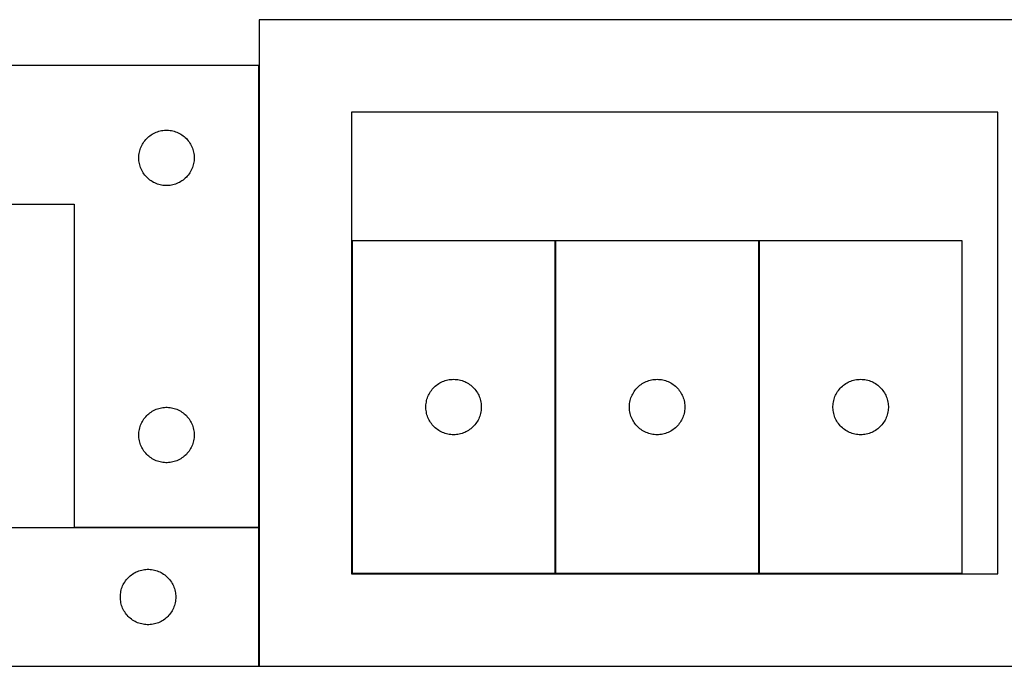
# Model space of a CAD drawing. Header units: millimetres. Extents: x 7 to 1487, y 7 to 2967.
# Tile 4 of 17: x 457 to 990, y 1357 to 1707. Entities that reach past the tile are written whole.
import ezdxf

# ---------------------------------------------------------------- set-up
doc = ezdxf.new("R2010")
doc.units = ezdxf.units.MM
doc.layers.add('COMMON', color=5, linetype='CONTINUOUS', true_color=0x0000ff)
doc.layers.add('CUT', color=7, linetype='CONTINUOUS', true_color=0x000000)

msp = doc.modelspace()

# ---------------------------------------------------------------- linework, layer by layer
at = {"layer": 'COMMON'}
for p, q in [((586.247496, 1682.30003), (586.247496, 1432.30003)), ((746.687629, 1587.442373), (746.687629, 1407.442373)), ((856.88763, 1587.442373), (856.88763, 1407.442373)), ((586.147496, 1432.20003), (486.147496, 1432.20003)), ((586.247496, 1432.100024), (586.247496, 1357.100024))]:
    msp.add_line(p, q, dxfattribs=at)
at = {"layer": 'CUT'}
for p, q in [((1036.347497, 1707.100024), (586.347497, 1707.100024)), ((586.347497, 1707.100024), (586.347497, 1357.100024)), ((586.147496, 1682.30003), (286.147496, 1682.30003)), ((586.147496, 1432.30003), (586.147496, 1682.30003)), ((986.347497, 1657.100024), (636.347497, 1657.100024)), ((636.347497, 1657.100024), (636.347497, 1407.100024)), ((986.347497, 1407.100024), (986.347497, 1657.100024)), ((524.385699, 1641.609172), (524.880517, 1642.202312)), ((524.880517, 1642.202312), (525.405213, 1642.769192)), ((525.405213, 1642.769192), (525.958396, 1643.30831)), ((525.958396, 1643.30831), (526.538598, 1643.818237)), ((526.538598, 1643.818237), (527.144282, 1644.297619)), ((527.144282, 1644.297619), (527.77384, 1644.745185)), ((527.77384, 1644.745185), (528.425604, 1645.159749)), ((528.425604, 1645.159749), (529.097845, 1645.540212)), ((529.097845, 1645.540212), (529.78878, 1645.885564)), ((529.78878, 1645.885564), (530.496578, 1646.19489)), ((530.496578, 1646.19489), (531.21936, 1646.467368)), ((531.21936, 1646.467368), (531.955211, 1646.702278)), ((531.955211, 1646.702278), (532.70218, 1646.898996)), ((532.70218, 1646.898996), (533.458285, 1647.056999)), ((533.458285, 1647.056999), (534.221521, 1647.17587)), ((534.221521, 1647.17587), (534.989864, 1647.255293)), ((534.989864, 1647.255293), (535.761277, 1647.295057)), ((535.761277, 1647.295057), (536.533715, 1647.295057)), ((536.533715, 1647.295057), (537.305128, 1647.255293)), ((537.305128, 1647.255293), (538.073471, 1647.17587)), ((538.073471, 1647.17587), (538.836707, 1647.056999)), ((538.836707, 1647.056999), (539.592812, 1646.898996)), ((539.592812, 1646.898996), (540.339781, 1646.702278)), ((540.339781, 1646.702278), (541.075632, 1646.467368)), ((541.075632, 1646.467368), (541.798414, 1646.19489)), ((541.798414, 1646.19489), (542.506212, 1645.885564)), ((542.506212, 1645.885564), (543.197147, 1645.540212)), ((543.197147, 1645.540212), (543.869388, 1645.159749)), ((543.869388, 1645.159749), (544.521152, 1644.745185)), ((544.521152, 1644.745185), (545.15071, 1644.297619)), ((545.15071, 1644.297619), (545.756394, 1643.818237)), ((545.756394, 1643.818237), (546.336596, 1643.30831)), ((546.336596, 1643.30831), (546.889779, 1642.769192)), ((546.889779, 1642.769192), (547.414475, 1642.202312)), ((547.414475, 1642.202312), (547.909293, 1641.609172)), ((521.64208, 1636.120097), (521.857965, 1636.861752)), ((521.857965, 1636.861752), (522.111744, 1637.591311)), ((522.111744, 1637.591311), (522.402742, 1638.306839)), ((522.402742, 1638.306839), (522.73019, 1639.006437)), ((522.73019, 1639.006437), (523.093217, 1639.688251)), ((523.093217, 1639.688251), (523.490863, 1640.350473)), ((523.490863, 1640.350473), (523.922071, 1640.991346)), ((523.922071, 1640.991346), (524.385699, 1641.609172)), ((547.909293, 1641.609172), (548.372921, 1640.991346)), ((548.372921, 1640.991346), (548.804129, 1640.350473)), ((548.804129, 1640.350473), (549.201775, 1639.688251)), ((549.201775, 1639.688251), (549.564802, 1639.006437)), ((549.564802, 1639.006437), (549.89225, 1638.306839)), ((549.89225, 1638.306839), (550.183248, 1637.591311)), ((550.183248, 1637.591311), (550.437027, 1636.861752)), ((550.437027, 1636.861752), (550.652912, 1636.120097)), ((521.147496, 1632.30003), (521.167385, 1633.072211)), ((521.167385, 1631.527849), (521.147496, 1632.30003)), ((521.167385, 1633.072211), (521.226998, 1633.842345)), ((521.226998, 1630.757715), (521.167385, 1631.527849)), ((521.226998, 1633.842345), (521.326178, 1634.608389)), ((521.326178, 1634.608389), (521.464661, 1635.368311)), ((521.464661, 1635.368311), (521.64208, 1636.120097)), ((550.652912, 1636.120097), (550.830331, 1635.368311)), ((550.830331, 1635.368311), (550.968814, 1634.608389)), ((550.968814, 1634.608389), (551.067994, 1633.842345)), ((551.067994, 1633.842345), (551.127607, 1633.072211)), ((551.127607, 1631.527849), (551.067994, 1630.757715)), ((551.127607, 1633.072211), (551.147496, 1632.30003)), ((551.147496, 1632.30003), (551.127607, 1631.527849)), ((521.326178, 1629.991671), (521.226998, 1630.757715)), ((521.464661, 1629.231749), (521.326178, 1629.991671)), ((521.64208, 1628.479963), (521.464661, 1629.231749)), ((521.857965, 1627.738308), (521.64208, 1628.479963)), ((522.111744, 1627.008749), (521.857965, 1627.738308)), ((522.402742, 1626.293221), (522.111744, 1627.008749)), ((522.73019, 1625.593623), (522.402742, 1626.293221)), ((549.89225, 1626.293221), (549.564802, 1625.593623)), ((550.183248, 1627.008749), (549.89225, 1626.293221)), ((550.437027, 1627.738308), (550.183248, 1627.008749)), ((550.652912, 1628.479963), (550.437027, 1627.738308)), ((550.830331, 1629.231749), (550.652912, 1628.479963)), ((550.968814, 1629.991671), (550.830331, 1629.231749)), ((551.067994, 1630.757715), (550.968814, 1629.991671)), ((523.093217, 1624.911809), (522.73019, 1625.593623)), ((523.490863, 1624.249587), (523.093217, 1624.911809)), ((523.922071, 1623.608714), (523.490863, 1624.249587)), ((524.385699, 1622.990888), (523.922071, 1623.608714)), ((524.880517, 1622.397748), (524.385699, 1622.990888)), ((525.405213, 1621.830868), (524.880517, 1622.397748)), ((525.958396, 1621.29175), (525.405213, 1621.830868)), ((526.538598, 1620.781823), (525.958396, 1621.29175)), ((527.144282, 1620.302441), (526.538598, 1620.781823)), ((545.756394, 1620.781823), (545.15071, 1620.302441)), ((546.336596, 1621.29175), (545.756394, 1620.781823)), ((546.889779, 1621.830868), (546.336596, 1621.29175)), ((547.414475, 1622.397748), (546.889779, 1621.830868)), ((547.909293, 1622.990888), (547.414475, 1622.397748)), ((548.372921, 1623.608714), (547.909293, 1622.990888)), ((548.804129, 1624.249587), (548.372921, 1623.608714)), ((549.201775, 1624.911809), (548.804129, 1624.249587)), ((549.564802, 1625.593623), (549.201775, 1624.911809)), ((527.77384, 1619.854875), (527.144282, 1620.302441)), ((528.425604, 1619.440311), (527.77384, 1619.854875)), ((529.097845, 1619.059848), (528.425604, 1619.440311)), ((529.78878, 1618.714496), (529.097845, 1619.059848)), ((530.496578, 1618.40517), (529.78878, 1618.714496)), ((531.21936, 1618.132692), (530.496578, 1618.40517)), ((531.955211, 1617.897782), (531.21936, 1618.132692)), ((532.70218, 1617.701064), (531.955211, 1617.897782)), ((533.458285, 1617.543061), (532.70218, 1617.701064)), ((534.221521, 1617.42419), (533.458285, 1617.543061)), ((534.989864, 1617.344767), (534.221521, 1617.42419)), ((535.761277, 1617.305003), (534.989864, 1617.344767)), ((536.533715, 1617.305003), (535.761277, 1617.305003)), ((537.305128, 1617.344767), (536.533715, 1617.305003)), ((538.073471, 1617.42419), (537.305128, 1617.344767)), ((538.836707, 1617.543061), (538.073471, 1617.42419)), ((539.592812, 1617.701064), (538.836707, 1617.543061)), ((540.339781, 1617.897782), (539.592812, 1617.701064)), ((541.075632, 1618.132692), (540.339781, 1617.897782)), ((541.798414, 1618.40517), (541.075632, 1618.132692)), ((542.506212, 1618.714496), (541.798414, 1618.40517)), ((543.197147, 1619.059848), (542.506212, 1618.714496)), ((543.869388, 1619.440311), (543.197147, 1619.059848)), ((544.521152, 1619.854875), (543.869388, 1619.440311)), ((545.15071, 1620.302441), (544.521152, 1619.854875)), ((286.147496, 1607.30003), (486.147496, 1607.30003)), ((486.147496, 1607.30003), (486.147496, 1432.30003)), ((746.587629, 1587.442373), (636.587629, 1587.442373)), ((636.587629, 1587.442373), (636.587629, 1407.442373)), ((746.587629, 1407.442373), (746.587629, 1587.442373)), ((856.78763, 1587.442373), (746.78763, 1587.442373)), ((746.78763, 1587.442373), (746.78763, 1407.442373)), ((856.78763, 1407.442373), (856.78763, 1587.442373)), ((966.987631, 1587.442373), (856.987631, 1587.442373)), ((856.987631, 1587.442373), (856.987631, 1407.442373)), ((966.987631, 1407.442373), (966.987631, 1587.442373)), ((681.685348, 1508.709352), (682.278487, 1509.20417)), ((682.278487, 1509.20417), (682.896313, 1509.667798)), ((682.896313, 1509.667798), (683.537187, 1510.099006)), ((683.537187, 1510.099006), (684.199408, 1510.496651)), ((684.199408, 1510.496651), (684.881223, 1510.859679)), ((684.881223, 1510.859679), (685.580821, 1511.187126)), ((685.580821, 1511.187126), (686.296348, 1511.478125)), ((686.296348, 1511.478125), (687.025907, 1511.731903)), ((687.025907, 1511.731903), (687.767563, 1511.947788)), ((687.767563, 1511.947788), (688.519348, 1512.125208)), ((688.519348, 1512.125208), (689.279271, 1512.263691)), ((689.279271, 1512.263691), (690.045314, 1512.362871)), ((690.045314, 1512.362871), (690.815448, 1512.422484)), ((690.815448, 1512.422484), (691.587629, 1512.442373)), ((691.587629, 1512.442373), (692.359811, 1512.422484)), ((692.359811, 1512.422484), (693.129944, 1512.362871)), ((693.129944, 1512.362871), (693.895988, 1512.263691)), ((693.895988, 1512.263691), (694.65591, 1512.125208)), ((694.65591, 1512.125208), (695.407696, 1511.947788)), ((695.407696, 1511.947788), (696.149352, 1511.731903)), ((696.149352, 1511.731903), (696.878911, 1511.478125)), ((696.878911, 1511.478125), (697.594438, 1511.187126)), ((697.594438, 1511.187126), (698.294036, 1510.859679)), ((698.294036, 1510.859679), (698.97585, 1510.496651)), ((698.97585, 1510.496651), (699.638072, 1510.099006)), ((699.638072, 1510.099006), (700.278946, 1509.667798)), ((700.278946, 1509.667798), (700.896772, 1509.20417)), ((700.896772, 1509.20417), (701.489911, 1508.709352)), ((791.885349, 1508.709352), (792.478488, 1509.20417)), ((792.478488, 1509.20417), (793.096314, 1509.667798)), ((793.096314, 1509.667798), (793.737188, 1510.099006)), ((793.737188, 1510.099006), (794.399409, 1510.496651)), ((794.399409, 1510.496651), (795.081224, 1510.859679)), ((795.081224, 1510.859679), (795.780822, 1511.187126)), ((795.780822, 1511.187126), (796.496349, 1511.478125)), ((796.496349, 1511.478125), (797.225908, 1511.731903)), ((797.225908, 1511.731903), (797.967564, 1511.947788)), ((797.967564, 1511.947788), (798.719349, 1512.125208)), ((798.719349, 1512.125208), (799.479272, 1512.263691)), ((799.479272, 1512.263691), (800.245315, 1512.362871)), ((800.245315, 1512.362871), (801.015449, 1512.422484)), ((801.015449, 1512.422484), (801.78763, 1512.442373)), ((801.78763, 1512.442373), (802.559812, 1512.422484)), ((802.559812, 1512.422484), (803.329945, 1512.362871)), ((803.329945, 1512.362871), (804.095989, 1512.263691)), ((804.095989, 1512.263691), (804.855911, 1512.125208)), ((804.855911, 1512.125208), (805.607697, 1511.947788)), ((805.607697, 1511.947788), (806.349353, 1511.731903)), ((806.349353, 1511.731903), (807.078912, 1511.478125)), ((807.078912, 1511.478125), (807.794439, 1511.187126)), ((807.794439, 1511.187126), (808.494037, 1510.859679)), ((808.494037, 1510.859679), (809.175851, 1510.496651)), ((809.175851, 1510.496651), (809.838073, 1510.099006)), ((809.838073, 1510.099006), (810.478947, 1509.667798)), ((810.478947, 1509.667798), (811.096773, 1509.20417)), ((811.096773, 1509.20417), (811.689912, 1508.709352)), ((902.08535, 1508.709352), (902.678489, 1509.20417)), ((902.678489, 1509.20417), (903.296315, 1509.667798)), ((903.296315, 1509.667798), (903.937189, 1510.099006)), ((903.937189, 1510.099006), (904.59941, 1510.496651)), ((904.59941, 1510.496651), (905.281225, 1510.859679)), ((905.281225, 1510.859679), (905.980823, 1511.187126)), ((905.980823, 1511.187126), (906.69635, 1511.478125)), ((906.69635, 1511.478125), (907.425909, 1511.731903)), ((907.425909, 1511.731903), (908.167565, 1511.947788)), ((908.167565, 1511.947788), (908.91935, 1512.125208)), ((908.91935, 1512.125208), (909.679273, 1512.263691)), ((909.679273, 1512.263691), (910.445316, 1512.362871)), ((910.445316, 1512.362871), (911.21545, 1512.422484)), ((911.21545, 1512.422484), (911.987631, 1512.442373)), ((911.987631, 1512.442373), (912.759813, 1512.422484)), ((912.759813, 1512.422484), (913.529946, 1512.362871)), ((913.529946, 1512.362871), (914.29599, 1512.263691)), ((914.29599, 1512.263691), (915.055912, 1512.125208)), ((915.055912, 1512.125208), (915.807698, 1511.947788)), ((915.807698, 1511.947788), (916.549354, 1511.731903)), ((916.549354, 1511.731903), (917.278913, 1511.478125)), ((917.278913, 1511.478125), (917.99444, 1511.187126)), ((917.99444, 1511.187126), (918.694038, 1510.859679)), ((918.694038, 1510.859679), (919.375852, 1510.496651)), ((919.375852, 1510.496651), (920.038074, 1510.099006)), ((920.038074, 1510.099006), (920.678948, 1509.667798)), ((920.678948, 1509.667798), (921.296774, 1509.20417)), ((921.296774, 1509.20417), (921.889913, 1508.709352)), ((677.69277, 1503.093291), (678.002095, 1503.801088)), ((678.002095, 1503.801088), (678.347447, 1504.492024)), ((678.347447, 1504.492024), (678.72791, 1505.164265)), ((678.72791, 1505.164265), (679.142474, 1505.816028)), ((679.142474, 1505.816028), (679.590041, 1506.445587)), ((679.590041, 1506.445587), (680.069423, 1507.05127)), ((680.069423, 1507.05127), (680.579349, 1507.631473)), ((680.579349, 1507.631473), (681.118467, 1508.184655)), ((681.118467, 1508.184655), (681.685348, 1508.709352)), ((701.489911, 1508.709352), (702.056792, 1508.184655)), ((702.056792, 1508.184655), (702.59591, 1507.631473)), ((702.59591, 1507.631473), (703.105836, 1507.05127)), ((703.105836, 1507.05127), (703.585218, 1506.445587)), ((703.585218, 1506.445587), (704.032785, 1505.816028)), ((704.032785, 1505.816028), (704.447349, 1505.164265)), ((704.447349, 1505.164265), (704.827811, 1504.492024)), ((704.827811, 1504.492024), (705.173163, 1503.801088)), ((705.173163, 1503.801088), (705.482489, 1503.093291)), ((787.892771, 1503.093291), (788.202096, 1503.801088)), ((788.202096, 1503.801088), (788.547448, 1504.492024)), ((788.547448, 1504.492024), (788.927911, 1505.164265)), ((788.927911, 1505.164265), (789.342475, 1505.816028)), ((789.342475, 1505.816028), (789.790042, 1506.445587)), ((789.790042, 1506.445587), (790.269424, 1507.05127)), ((790.269424, 1507.05127), (790.77935, 1507.631473)), ((790.77935, 1507.631473), (791.318468, 1508.184655)), ((791.318468, 1508.184655), (791.885349, 1508.709352)), ((811.689912, 1508.709352), (812.256793, 1508.184655)), ((812.256793, 1508.184655), (812.795911, 1507.631473)), ((812.795911, 1507.631473), (813.305837, 1507.05127)), ((813.305837, 1507.05127), (813.785219, 1506.445587)), ((813.785219, 1506.445587), (814.232786, 1505.816028)), ((814.232786, 1505.816028), (814.64735, 1505.164265)), ((814.64735, 1505.164265), (815.027812, 1504.492024)), ((815.027812, 1504.492024), (815.373164, 1503.801088)), ((815.373164, 1503.801088), (815.68249, 1503.093291)), ((898.092772, 1503.093291), (898.402097, 1503.801088)), ((898.402097, 1503.801088), (898.747449, 1504.492024)), ((898.747449, 1504.492024), (899.127912, 1505.164265)), ((899.127912, 1505.164265), (899.542476, 1505.816028)), ((899.542476, 1505.816028), (899.990043, 1506.445587)), ((899.990043, 1506.445587), (900.469425, 1507.05127)), ((900.469425, 1507.05127), (900.979351, 1507.631473)), ((900.979351, 1507.631473), (901.518469, 1508.184655)), ((901.518469, 1508.184655), (902.08535, 1508.709352)), ((921.889913, 1508.709352), (922.456794, 1508.184655)), ((922.456794, 1508.184655), (922.995912, 1507.631473)), ((922.995912, 1507.631473), (923.505838, 1507.05127)), ((923.505838, 1507.05127), (923.98522, 1506.445587)), ((923.98522, 1506.445587), (924.432787, 1505.816028)), ((924.432787, 1505.816028), (924.847351, 1505.164265)), ((924.847351, 1505.164265), (925.227813, 1504.492024)), ((925.227813, 1504.492024), (925.573165, 1503.801088)), ((925.573165, 1503.801088), (925.882491, 1503.093291)), ((676.592602, 1497.828591), (676.632367, 1498.600005)), ((676.632367, 1498.600005), (676.711789, 1499.368348)), ((676.711789, 1499.368348), (676.83066, 1500.131584)), ((676.83066, 1500.131584), (676.988664, 1500.887689)), ((676.988664, 1500.887689), (677.185381, 1501.634657)), ((677.185381, 1501.634657), (677.420291, 1502.370508)), ((677.420291, 1502.370508), (677.69277, 1503.093291)), ((705.482489, 1503.093291), (705.754968, 1502.370508)), ((705.754968, 1502.370508), (705.989878, 1501.634657)), ((705.989878, 1501.634657), (706.186595, 1500.887689)), ((706.186595, 1500.887689), (706.344599, 1500.131584)), ((706.344599, 1500.131584), (706.46347, 1499.368348)), ((706.46347, 1499.368348), (706.542892, 1498.600005)), ((706.542892, 1498.600005), (706.582656, 1497.828591)), ((786.792603, 1497.828591), (786.832368, 1498.600005)), ((786.832368, 1498.600005), (786.91179, 1499.368348)), ((786.91179, 1499.368348), (787.030661, 1500.131584)), ((787.030661, 1500.131584), (787.188665, 1500.887689)), ((787.188665, 1500.887689), (787.385382, 1501.634657)), ((787.385382, 1501.634657), (787.620292, 1502.370508)), ((787.620292, 1502.370508), (787.892771, 1503.093291)), ((815.68249, 1503.093291), (815.954969, 1502.370508)), ((815.954969, 1502.370508), (816.189879, 1501.634657)), ((816.189879, 1501.634657), (816.386596, 1500.887689)), ((816.386596, 1500.887689), (816.5446, 1500.131584)), ((816.5446, 1500.131584), (816.663471, 1499.368348)), ((816.663471, 1499.368348), (816.742893, 1498.600005)), ((816.742893, 1498.600005), (816.782657, 1497.828591)), ((896.992604, 1497.828591), (897.032369, 1498.600005)), ((897.032369, 1498.600005), (897.111791, 1499.368348)), ((897.111791, 1499.368348), (897.230662, 1500.131584)), ((897.230662, 1500.131584), (897.388666, 1500.887689)), ((897.388666, 1500.887689), (897.585383, 1501.634657)), ((897.585383, 1501.634657), (897.820293, 1502.370508)), ((897.820293, 1502.370508), (898.092772, 1503.093291)), ((925.882491, 1503.093291), (926.15497, 1502.370508)), ((926.15497, 1502.370508), (926.38988, 1501.634657)), ((926.38988, 1501.634657), (926.586597, 1500.887689)), ((926.586597, 1500.887689), (926.744601, 1500.131584)), ((926.744601, 1500.131584), (926.863472, 1499.368348)), ((926.863472, 1499.368348), (926.942894, 1498.600005)), ((926.942894, 1498.600005), (926.982658, 1497.828591)), ((524.880517, 1492.202312), (525.405213, 1492.769192)), ((525.405213, 1492.769192), (525.958396, 1493.30831)), ((525.958396, 1493.30831), (526.538598, 1493.818237)), ((526.538598, 1493.818237), (527.144282, 1494.297619)), ((527.144282, 1494.297619), (527.77384, 1494.745185)), ((527.77384, 1494.745185), (528.425604, 1495.159749)), ((528.425604, 1495.159749), (529.097845, 1495.540212)), ((529.097845, 1495.540212), (529.78878, 1495.885564)), ((529.78878, 1495.885564), (530.496578, 1496.19489)), ((530.496578, 1496.19489), (531.21936, 1496.467368)), ((531.21936, 1496.467368), (531.955211, 1496.702278)), ((531.955211, 1496.702278), (532.70218, 1496.898996)), ((532.70218, 1496.898996), (533.458285, 1497.056999)), ((533.458285, 1497.056999), (534.221521, 1497.17587)), ((534.221521, 1497.17587), (534.989864, 1497.255293)), ((534.989864, 1497.255293), (535.761277, 1497.295057)), ((535.761277, 1497.295057), (536.533715, 1497.295057)), ((536.533715, 1497.295057), (537.305128, 1497.255293)), ((537.305128, 1497.255293), (538.073471, 1497.17587)), ((538.073471, 1497.17587), (538.836707, 1497.056999)), ((538.836707, 1497.056999), (539.592812, 1496.898996)), ((539.592812, 1496.898996), (540.339781, 1496.702278)), ((540.339781, 1496.702278), (541.075632, 1496.467368)), ((541.075632, 1496.467368), (541.798414, 1496.19489)), ((541.798414, 1496.19489), (542.506212, 1495.885564)), ((542.506212, 1495.885564), (543.197147, 1495.540212)), ((543.197147, 1495.540212), (543.869388, 1495.159749)), ((543.869388, 1495.159749), (544.521152, 1494.745185)), ((544.521152, 1494.745185), (545.15071, 1494.297619)), ((545.15071, 1494.297619), (545.756394, 1493.818237)), ((545.756394, 1493.818237), (546.336596, 1493.30831)), ((546.336596, 1493.30831), (546.889779, 1492.769192)), ((546.889779, 1492.769192), (547.414475, 1492.202312)), ((676.592602, 1497.056154), (676.592602, 1497.828591)), ((676.632367, 1496.284741), (676.592602, 1497.056154)), ((676.711789, 1495.516397), (676.632367, 1496.284741)), ((676.83066, 1494.753161), (676.711789, 1495.516397)), ((676.988664, 1493.997056), (676.83066, 1494.753161)), ((677.185381, 1493.250088), (676.988664, 1493.997056)), ((677.420291, 1492.514237), (677.185381, 1493.250088)), ((705.989878, 1493.250088), (705.754968, 1492.514237)), ((706.186595, 1493.997056), (705.989878, 1493.250088)), ((706.344599, 1494.753161), (706.186595, 1493.997056)), ((706.46347, 1495.516397), (706.344599, 1494.753161)), ((706.542892, 1496.284741), (706.46347, 1495.516397)), ((706.582656, 1497.056154), (706.542892, 1496.284741)), ((706.582656, 1497.828591), (706.582656, 1497.056154)), ((786.792603, 1497.056154), (786.792603, 1497.828591)), ((786.832368, 1496.284741), (786.792603, 1497.056154)), ((786.91179, 1495.516397), (786.832368, 1496.284741)), ((787.030661, 1494.753161), (786.91179, 1495.516397)), ((787.188665, 1493.997056), (787.030661, 1494.753161)), ((787.385382, 1493.250088), (787.188665, 1493.997056)), ((787.620292, 1492.514237), (787.385382, 1493.250088)), ((816.189879, 1493.250088), (815.954969, 1492.514237)), ((816.386596, 1493.997056), (816.189879, 1493.250088)), ((816.5446, 1494.753161), (816.386596, 1493.997056)), ((816.663471, 1495.516397), (816.5446, 1494.753161)), ((816.742893, 1496.284741), (816.663471, 1495.516397)), ((816.782657, 1497.056154), (816.742893, 1496.284741)), ((816.782657, 1497.828591), (816.782657, 1497.056154)), ((896.992604, 1497.056154), (896.992604, 1497.828591)), ((897.032369, 1496.284741), (896.992604, 1497.056154)), ((897.111791, 1495.516397), (897.032369, 1496.284741)), ((897.230662, 1494.753161), (897.111791, 1495.516397)), ((897.388666, 1493.997056), (897.230662, 1494.753161)), ((897.585383, 1493.250088), (897.388666, 1493.997056)), ((897.820293, 1492.514237), (897.585383, 1493.250088)), ((926.38988, 1493.250088), (926.15497, 1492.514237)), ((926.586597, 1493.997056), (926.38988, 1493.250088)), ((926.744601, 1494.753161), (926.586597, 1493.997056)), ((926.863472, 1495.516397), (926.744601, 1494.753161)), ((926.942894, 1496.284741), (926.863472, 1495.516397)), ((926.982658, 1497.056154), (926.942894, 1496.284741)), ((926.982658, 1497.828591), (926.982658, 1497.056154)), ((521.857965, 1486.861752), (522.111744, 1487.591311)), ((522.111744, 1487.591311), (522.402742, 1488.306839)), ((522.402742, 1488.306839), (522.73019, 1489.006437)), ((522.73019, 1489.006437), (523.093217, 1489.688251)), ((523.093217, 1489.688251), (523.490863, 1490.350473)), ((523.490863, 1490.350473), (523.922071, 1490.991346)), ((523.922071, 1490.991346), (524.385699, 1491.609172)), ((524.385699, 1491.609172), (524.880517, 1492.202312)), ((547.414475, 1492.202312), (547.909293, 1491.609172)), ((547.909293, 1491.609172), (548.372921, 1490.991346)), ((548.372921, 1490.991346), (548.804129, 1490.350473)), ((548.804129, 1490.350473), (549.201775, 1489.688251)), ((549.201775, 1489.688251), (549.564802, 1489.006437)), ((549.564802, 1489.006437), (549.89225, 1488.306839)), ((549.89225, 1488.306839), (550.183248, 1487.591311)), ((550.183248, 1487.591311), (550.437027, 1486.861752)), ((677.69277, 1491.791454), (677.420291, 1492.514237)), ((678.002095, 1491.083657), (677.69277, 1491.791454)), ((678.347447, 1490.392721), (678.002095, 1491.083657)), ((678.72791, 1489.720481), (678.347447, 1490.392721)), ((679.142474, 1489.068717), (678.72791, 1489.720481)), ((679.590041, 1488.439158), (679.142474, 1489.068717)), ((680.069423, 1487.833475), (679.590041, 1488.439158)), ((680.579349, 1487.253273), (680.069423, 1487.833475)), ((703.105836, 1487.833475), (702.59591, 1487.253273)), ((703.585218, 1488.439158), (703.105836, 1487.833475)), ((704.032785, 1489.068717), (703.585218, 1488.439158)), ((704.447349, 1489.720481), (704.032785, 1489.068717)), ((704.827811, 1490.392721), (704.447349, 1489.720481)), ((705.173163, 1491.083657), (704.827811, 1490.392721)), ((705.482489, 1491.791454), (705.173163, 1491.083657)), ((705.754968, 1492.514237), (705.482489, 1491.791454)), ((787.892771, 1491.791454), (787.620292, 1492.514237)), ((788.202096, 1491.083657), (787.892771, 1491.791454)), ((788.547448, 1490.392721), (788.202096, 1491.083657)), ((788.927911, 1489.720481), (788.547448, 1490.392721)), ((789.342475, 1489.068717), (788.927911, 1489.720481)), ((789.790042, 1488.439158), (789.342475, 1489.068717)), ((790.269424, 1487.833475), (789.790042, 1488.439158)), ((790.77935, 1487.253273), (790.269424, 1487.833475)), ((813.305837, 1487.833475), (812.795911, 1487.253273)), ((813.785219, 1488.439158), (813.305837, 1487.833475)), ((814.232786, 1489.068717), (813.785219, 1488.439158)), ((814.64735, 1489.720481), (814.232786, 1489.068717)), ((815.027812, 1490.392721), (814.64735, 1489.720481)), ((815.373164, 1491.083657), (815.027812, 1490.392721)), ((815.68249, 1491.791454), (815.373164, 1491.083657)), ((815.954969, 1492.514237), (815.68249, 1491.791454)), ((898.092772, 1491.791454), (897.820293, 1492.514237)), ((898.402097, 1491.083657), (898.092772, 1491.791454)), ((898.747449, 1490.392721), (898.402097, 1491.083657)), ((899.127912, 1489.720481), (898.747449, 1490.392721)), ((899.542476, 1489.068717), (899.127912, 1489.720481)), ((899.990043, 1488.439158), (899.542476, 1489.068717)), ((900.469425, 1487.833475), (899.990043, 1488.439158)), ((900.979351, 1487.253273), (900.469425, 1487.833475)), ((923.505838, 1487.833475), (922.995912, 1487.253273)), ((923.98522, 1488.439158), (923.505838, 1487.833475)), ((924.432787, 1489.068717), (923.98522, 1488.439158)), ((924.847351, 1489.720481), (924.432787, 1489.068717)), ((925.227813, 1490.392721), (924.847351, 1489.720481)), ((925.573165, 1491.083657), (925.227813, 1490.392721)), ((925.882491, 1491.791454), (925.573165, 1491.083657)), ((926.15497, 1492.514237), (925.882491, 1491.791454)), ((521.147496, 1482.30003), (521.167385, 1483.072211)), ((521.167385, 1481.527849), (521.147496, 1482.30003)), ((521.167385, 1483.072211), (521.226998, 1483.842345)), ((521.226998, 1483.842345), (521.326178, 1484.608389)), ((521.326178, 1484.608389), (521.464661, 1485.368311)), ((521.464661, 1485.368311), (521.64208, 1486.120097)), ((521.64208, 1486.120097), (521.857965, 1486.861752)), ((550.437027, 1486.861752), (550.652912, 1486.120097)), ((550.652912, 1486.120097), (550.830331, 1485.368311)), ((550.830331, 1485.368311), (550.968814, 1484.608389)), ((550.968814, 1484.608389), (551.067994, 1483.842345)), ((551.067994, 1483.842345), (551.127607, 1483.072211)), ((551.127607, 1483.072211), (551.147496, 1482.30003)), ((551.147496, 1482.30003), (551.127607, 1481.527849)), ((681.118467, 1486.70009), (680.579349, 1487.253273)), ((681.685348, 1486.175394), (681.118467, 1486.70009)), ((682.278487, 1485.680575), (681.685348, 1486.175394)), ((682.896313, 1485.216948), (682.278487, 1485.680575)), ((683.537187, 1484.785739), (682.896313, 1485.216948)), ((684.199408, 1484.388094), (683.537187, 1484.785739)), ((684.881223, 1484.025066), (684.199408, 1484.388094)), ((685.580821, 1483.697619), (684.881223, 1484.025066)), ((686.296348, 1483.40662), (685.580821, 1483.697619)), ((687.025907, 1483.152842), (686.296348, 1483.40662)), ((687.767563, 1482.936957), (687.025907, 1483.152842)), ((688.519348, 1482.759537), (687.767563, 1482.936957)), ((689.279271, 1482.621054), (688.519348, 1482.759537)), ((690.045314, 1482.521874), (689.279271, 1482.621054)), ((690.815448, 1482.462261), (690.045314, 1482.521874)), ((691.587629, 1482.442373), (690.815448, 1482.462261)), ((692.359811, 1482.462261), (691.587629, 1482.442373)), ((693.129944, 1482.521874), (692.359811, 1482.462261)), ((693.895988, 1482.621054), (693.129944, 1482.521874)), ((694.65591, 1482.759537), (693.895988, 1482.621054)), ((695.407696, 1482.936957), (694.65591, 1482.759537)), ((696.149352, 1483.152842), (695.407696, 1482.936957)), ((696.878911, 1483.40662), (696.149352, 1483.152842)), ((697.594438, 1483.697619), (696.878911, 1483.40662)), ((698.294036, 1484.025066), (697.594438, 1483.697619)), ((698.97585, 1484.388094), (698.294036, 1484.025066)), ((699.638072, 1484.785739), (698.97585, 1484.388094)), ((700.278946, 1485.216948), (699.638072, 1484.785739)), ((700.896772, 1485.680575), (700.278946, 1485.216948)), ((701.489911, 1486.175394), (700.896772, 1485.680575)), ((702.056792, 1486.70009), (701.489911, 1486.175394)), ((702.59591, 1487.253273), (702.056792, 1486.70009)), ((791.318468, 1486.70009), (790.77935, 1487.253273)), ((791.885349, 1486.175394), (791.318468, 1486.70009)), ((792.478488, 1485.680575), (791.885349, 1486.175394)), ((793.096314, 1485.216948), (792.478488, 1485.680575)), ((793.737188, 1484.785739), (793.096314, 1485.216948)), ((794.399409, 1484.388094), (793.737188, 1484.785739)), ((795.081224, 1484.025066), (794.399409, 1484.388094)), ((795.780822, 1483.697619), (795.081224, 1484.025066)), ((796.496349, 1483.40662), (795.780822, 1483.697619)), ((797.225908, 1483.152842), (796.496349, 1483.40662)), ((797.967564, 1482.936957), (797.225908, 1483.152842)), ((798.719349, 1482.759537), (797.967564, 1482.936957)), ((799.479272, 1482.621054), (798.719349, 1482.759537)), ((800.245315, 1482.521874), (799.479272, 1482.621054)), ((801.015449, 1482.462261), (800.245315, 1482.521874)), ((801.78763, 1482.442373), (801.015449, 1482.462261)), ((802.559812, 1482.462261), (801.78763, 1482.442373)), ((803.329945, 1482.521874), (802.559812, 1482.462261)), ((804.095989, 1482.621054), (803.329945, 1482.521874)), ((804.855911, 1482.759537), (804.095989, 1482.621054)), ((805.607697, 1482.936957), (804.855911, 1482.759537)), ((806.349353, 1483.152842), (805.607697, 1482.936957)), ((807.078912, 1483.40662), (806.349353, 1483.152842)), ((807.794439, 1483.697619), (807.078912, 1483.40662)), ((808.494037, 1484.025066), (807.794439, 1483.697619)), ((809.175851, 1484.388094), (808.494037, 1484.025066)), ((809.838073, 1484.785739), (809.175851, 1484.388094)), ((810.478947, 1485.216948), (809.838073, 1484.785739)), ((811.096773, 1485.680575), (810.478947, 1485.216948)), ((811.689912, 1486.175394), (811.096773, 1485.680575)), ((812.256793, 1486.70009), (811.689912, 1486.175394)), ((812.795911, 1487.253273), (812.256793, 1486.70009)), ((901.518469, 1486.70009), (900.979351, 1487.253273)), ((902.08535, 1486.175394), (901.518469, 1486.70009)), ((902.678489, 1485.680575), (902.08535, 1486.175394)), ((903.296315, 1485.216948), (902.678489, 1485.680575)), ((903.937189, 1484.785739), (903.296315, 1485.216948)), ((904.59941, 1484.388094), (903.937189, 1484.785739)), ((905.281225, 1484.025066), (904.59941, 1484.388094)), ((905.980823, 1483.697619), (905.281225, 1484.025066)), ((906.69635, 1483.40662), (905.980823, 1483.697619)), ((907.425909, 1483.152842), (906.69635, 1483.40662)), ((908.167565, 1482.936957), (907.425909, 1483.152842)), ((908.91935, 1482.759537), (908.167565, 1482.936957)), ((909.679273, 1482.621054), (908.91935, 1482.759537)), ((910.445316, 1482.521874), (909.679273, 1482.621054)), ((911.21545, 1482.462261), (910.445316, 1482.521874)), ((911.987631, 1482.442373), (911.21545, 1482.462261)), ((912.759813, 1482.462261), (911.987631, 1482.442373)), ((913.529946, 1482.521874), (912.759813, 1482.462261)), ((914.29599, 1482.621054), (913.529946, 1482.521874)), ((915.055912, 1482.759537), (914.29599, 1482.621054)), ((915.807698, 1482.936957), (915.055912, 1482.759537)), ((916.549354, 1483.152842), (915.807698, 1482.936957)), ((917.278913, 1483.40662), (916.549354, 1483.152842)), ((917.99444, 1483.697619), (917.278913, 1483.40662)), ((918.694038, 1484.025066), (917.99444, 1483.697619)), ((919.375852, 1484.388094), (918.694038, 1484.025066)), ((920.038074, 1484.785739), (919.375852, 1484.388094)), ((920.678948, 1485.216948), (920.038074, 1484.785739)), ((921.296774, 1485.680575), (920.678948, 1485.216948)), ((921.889913, 1486.175394), (921.296774, 1485.680575)), ((922.456794, 1486.70009), (921.889913, 1486.175394)), ((922.995912, 1487.253273), (922.456794, 1486.70009)), ((521.226998, 1480.757715), (521.167385, 1481.527849)), ((521.326178, 1479.991671), (521.226998, 1480.757715)), ((521.464661, 1479.231749), (521.326178, 1479.991671)), ((521.64208, 1478.479963), (521.464661, 1479.231749)), ((521.857965, 1477.738308), (521.64208, 1478.479963)), ((522.111744, 1477.008749), (521.857965, 1477.738308)), ((522.402742, 1476.293221), (522.111744, 1477.008749)), ((550.183248, 1477.008749), (549.89225, 1476.293221)), ((550.437027, 1477.738308), (550.183248, 1477.008749)), ((550.652912, 1478.479963), (550.437027, 1477.738308)), ((550.830331, 1479.231749), (550.652912, 1478.479963)), ((550.968814, 1479.991671), (550.830331, 1479.231749)), ((551.067994, 1480.757715), (550.968814, 1479.991671)), ((551.127607, 1481.527849), (551.067994, 1480.757715)), ((522.73019, 1475.593623), (522.402742, 1476.293221)), ((523.093217, 1474.911809), (522.73019, 1475.593623)), ((523.490863, 1474.249587), (523.093217, 1474.911809)), ((523.922071, 1473.608714), (523.490863, 1474.249587)), ((524.385699, 1472.990888), (523.922071, 1473.608714)), ((524.880517, 1472.397748), (524.385699, 1472.990888)), ((525.405213, 1471.830868), (524.880517, 1472.397748)), ((525.958396, 1471.29175), (525.405213, 1471.830868)), ((546.889779, 1471.830868), (546.336596, 1471.29175)), ((547.414475, 1472.397748), (546.889779, 1471.830868)), ((547.909293, 1472.990888), (547.414475, 1472.397748)), ((548.372921, 1473.608714), (547.909293, 1472.990888)), ((548.804129, 1474.249587), (548.372921, 1473.608714)), ((549.201775, 1474.911809), (548.804129, 1474.249587)), ((549.564802, 1475.593623), (549.201775, 1474.911809)), ((549.89225, 1476.293221), (549.564802, 1475.593623)), ((526.538598, 1470.781823), (525.958396, 1471.29175)), ((527.144282, 1470.302441), (526.538598, 1470.781823)), ((527.77384, 1469.854875), (527.144282, 1470.302441)), ((528.425604, 1469.440311), (527.77384, 1469.854875)), ((529.097845, 1469.059848), (528.425604, 1469.440311)), ((529.78878, 1468.714496), (529.097845, 1469.059848)), ((530.496578, 1468.40517), (529.78878, 1468.714496)), ((531.21936, 1468.132692), (530.496578, 1468.40517)), ((531.955211, 1467.897782), (531.21936, 1468.132692)), ((532.70218, 1467.701064), (531.955211, 1467.897782)), ((533.458285, 1467.543061), (532.70218, 1467.701064)), ((534.221521, 1467.42419), (533.458285, 1467.543061)), ((534.989864, 1467.344767), (534.221521, 1467.42419)), ((535.761277, 1467.305003), (534.989864, 1467.344767)), ((536.533715, 1467.305003), (535.761277, 1467.305003)), ((537.305128, 1467.344767), (536.533715, 1467.305003)), ((538.073471, 1467.42419), (537.305128, 1467.344767)), ((538.836707, 1467.543061), (538.073471, 1467.42419)), ((539.592812, 1467.701064), (538.836707, 1467.543061)), ((540.339781, 1467.897782), (539.592812, 1467.701064)), ((541.075632, 1468.132692), (540.339781, 1467.897782)), ((541.798414, 1468.40517), (541.075632, 1468.132692)), ((542.506212, 1468.714496), (541.798414, 1468.40517)), ((543.197147, 1469.059848), (542.506212, 1468.714496)), ((543.869388, 1469.440311), (543.197147, 1469.059848)), ((544.521152, 1469.854875), (543.869388, 1469.440311)), ((545.15071, 1470.302441), (544.521152, 1469.854875)), ((545.756394, 1470.781823), (545.15071, 1470.302441)), ((546.336596, 1471.29175), (545.756394, 1470.781823)), ((586.147496, 1432.100024), (386.147496, 1432.100024)), ((486.147496, 1432.30003), (586.147496, 1432.30003)), ((586.147496, 1357.100024), (586.147496, 1432.100024)), ((517.77384, 1407.045179), (518.425604, 1407.459743)), ((518.425604, 1407.459743), (519.097845, 1407.840206)), ((519.097845, 1407.840206), (519.78878, 1408.185558)), ((519.78878, 1408.185558), (520.496578, 1408.494884)), ((520.496578, 1408.494884), (521.21936, 1408.767362)), ((521.21936, 1408.767362), (521.955211, 1409.002272)), ((521.955211, 1409.002272), (522.70218, 1409.19899)), ((522.70218, 1409.19899), (523.458285, 1409.356993)), ((523.458285, 1409.356993), (524.221521, 1409.475864)), ((524.221521, 1409.475864), (524.989864, 1409.555287)), ((524.989864, 1409.555287), (525.761277, 1409.595051)), ((525.761277, 1409.595051), (526.533715, 1409.595051)), ((526.533715, 1409.595051), (527.305128, 1409.555287)), ((527.305128, 1409.555287), (528.073471, 1409.475864)), ((528.073471, 1409.475864), (528.836707, 1409.356993)), ((528.836707, 1409.356993), (529.592812, 1409.19899)), ((529.592812, 1409.19899), (530.339781, 1409.002272)), ((530.339781, 1409.002272), (531.075632, 1408.767362)), ((531.075632, 1408.767362), (531.798414, 1408.494884)), ((531.798414, 1408.494884), (532.506212, 1408.185558)), ((532.506212, 1408.185558), (533.197147, 1407.840206)), ((533.197147, 1407.840206), (533.869388, 1407.459743)), ((533.869388, 1407.459743), (534.521152, 1407.045179)), ((513.093217, 1401.988245), (513.490863, 1402.650467)), ((513.490863, 1402.650467), (513.922071, 1403.29134)), ((513.922071, 1403.29134), (514.385699, 1403.909166)), ((514.385699, 1403.909166), (514.880517, 1404.502306)), ((514.880517, 1404.502306), (515.405213, 1405.069186)), ((515.405213, 1405.069186), (515.958396, 1405.608304)), ((515.958396, 1405.608304), (516.538598, 1406.118231)), ((516.538598, 1406.118231), (517.144282, 1406.597613)), ((517.144282, 1406.597613), (517.77384, 1407.045179)), ((534.521152, 1407.045179), (535.15071, 1406.597613)), ((535.15071, 1406.597613), (535.756394, 1406.118231)), ((535.756394, 1406.118231), (536.336596, 1405.608304)), ((536.336596, 1405.608304), (536.889779, 1405.069186)), ((536.889779, 1405.069186), (537.414475, 1404.502306)), ((537.414475, 1404.502306), (537.909293, 1403.909166)), ((537.909293, 1403.909166), (538.372921, 1403.29134)), ((538.372921, 1403.29134), (538.804129, 1402.650467)), ((538.804129, 1402.650467), (539.201775, 1401.988245)), ((636.347497, 1407.100024), (986.347497, 1407.100024)), ((636.587629, 1407.442373), (746.587629, 1407.442373)), ((746.78763, 1407.442373), (856.78763, 1407.442373)), ((856.987631, 1407.442373), (966.987631, 1407.442373)), ((511.226998, 1396.142339), (511.326178, 1396.908383)), ((511.326178, 1396.908383), (511.464661, 1397.668305)), ((511.464661, 1397.668305), (511.64208, 1398.420091)), ((511.64208, 1398.420091), (511.857965, 1399.161746)), ((511.857965, 1399.161746), (512.111744, 1399.891305)), ((512.111744, 1399.891305), (512.402742, 1400.606833)), ((512.402742, 1400.606833), (512.73019, 1401.306431)), ((512.73019, 1401.306431), (513.093217, 1401.988245)), ((539.201775, 1401.988245), (539.564802, 1401.306431)), ((539.564802, 1401.306431), (539.89225, 1400.606833)), ((539.89225, 1400.606833), (540.183248, 1399.891305)), ((540.183248, 1399.891305), (540.437027, 1399.161746)), ((540.437027, 1399.161746), (540.652912, 1398.420091)), ((540.652912, 1398.420091), (540.830331, 1397.668305)), ((540.830331, 1397.668305), (540.968814, 1396.908383)), ((540.968814, 1396.908383), (541.067994, 1396.142339)), ((511.147496, 1394.600024), (511.167385, 1395.372205)), ((511.167385, 1393.827843), (511.147496, 1394.600024)), ((511.167385, 1395.372205), (511.226998, 1396.142339)), ((511.226998, 1393.057709), (511.167385, 1393.827843)), ((511.326178, 1392.291665), (511.226998, 1393.057709)), ((511.464661, 1391.531743), (511.326178, 1392.291665)), ((511.64208, 1390.779957), (511.464661, 1391.531743)), ((540.830331, 1391.531743), (540.652912, 1390.779957)), ((540.968814, 1392.291665), (540.830331, 1391.531743)), ((541.067994, 1393.057709), (540.968814, 1392.291665)), ((541.067994, 1396.142339), (541.127607, 1395.372205)), ((541.127607, 1393.827843), (541.067994, 1393.057709)), ((541.127607, 1395.372205), (541.147496, 1394.600024)), ((541.147496, 1394.600024), (541.127607, 1393.827843)), ((511.857965, 1390.038302), (511.64208, 1390.779957)), ((512.111744, 1389.308743), (511.857965, 1390.038302)), ((512.402742, 1388.593215), (512.111744, 1389.308743)), ((512.73019, 1387.893617), (512.402742, 1388.593215)), ((513.093217, 1387.211803), (512.73019, 1387.893617)), ((513.490863, 1386.549581), (513.093217, 1387.211803)), ((513.922071, 1385.908708), (513.490863, 1386.549581)), ((538.804129, 1386.549581), (538.372921, 1385.908708)), ((539.201775, 1387.211803), (538.804129, 1386.549581)), ((539.564802, 1387.893617), (539.201775, 1387.211803)), ((539.89225, 1388.593215), (539.564802, 1387.893617)), ((540.183248, 1389.308743), (539.89225, 1388.593215)), ((540.437027, 1390.038302), (540.183248, 1389.308743)), ((540.652912, 1390.779957), (540.437027, 1390.038302)), ((514.385699, 1385.290882), (513.922071, 1385.908708)), ((514.880517, 1384.697742), (514.385699, 1385.290882)), ((515.405213, 1384.130862), (514.880517, 1384.697742)), ((515.958396, 1383.591744), (515.405213, 1384.130862)), ((516.538598, 1383.081817), (515.958396, 1383.591744)), ((517.144282, 1382.602435), (516.538598, 1383.081817)), ((517.77384, 1382.154869), (517.144282, 1382.602435)), ((518.425604, 1381.740305), (517.77384, 1382.154869)), ((519.097845, 1381.359842), (518.425604, 1381.740305)), ((519.78878, 1381.01449), (519.097845, 1381.359842)), ((520.496578, 1380.705164), (519.78878, 1381.01449)), ((532.506212, 1381.01449), (531.798414, 1380.705164)), ((533.197147, 1381.359842), (532.506212, 1381.01449)), ((533.869388, 1381.740305), (533.197147, 1381.359842)), ((534.521152, 1382.154869), (533.869388, 1381.740305)), ((535.15071, 1382.602435), (534.521152, 1382.154869)), ((535.756394, 1383.081817), (535.15071, 1382.602435)), ((536.336596, 1383.591744), (535.756394, 1383.081817)), ((536.889779, 1384.130862), (536.336596, 1383.591744)), ((537.414475, 1384.697742), (536.889779, 1384.130862)), ((537.909293, 1385.290882), (537.414475, 1384.697742)), ((538.372921, 1385.908708), (537.909293, 1385.290882)), ((521.21936, 1380.432686), (520.496578, 1380.705164)), ((521.955211, 1380.197776), (521.21936, 1380.432686)), ((522.70218, 1380.001058), (521.955211, 1380.197776)), ((523.458285, 1379.843055), (522.70218, 1380.001058)), ((524.221521, 1379.724184), (523.458285, 1379.843055)), ((524.989864, 1379.644761), (524.221521, 1379.724184)), ((525.761277, 1379.604997), (524.989864, 1379.644761)), ((526.533715, 1379.604997), (525.761277, 1379.604997)), ((527.305128, 1379.644761), (526.533715, 1379.604997)), ((528.073471, 1379.724184), (527.305128, 1379.644761)), ((528.836707, 1379.843055), (528.073471, 1379.724184)), ((529.592812, 1380.001058), (528.836707, 1379.843055)), ((530.339781, 1380.197776), (529.592812, 1380.001058)), ((531.075632, 1380.432686), (530.339781, 1380.197776)), ((531.798414, 1380.705164), (531.075632, 1380.432686)), ((286.147496, 1357.100024), (586.147496, 1357.100024)), ((586.347497, 1357.100024), (1036.347497, 1357.100024))]:
    msp.add_line(p, q, dxfattribs=at)

doc.saveas('drawing.dxf')
